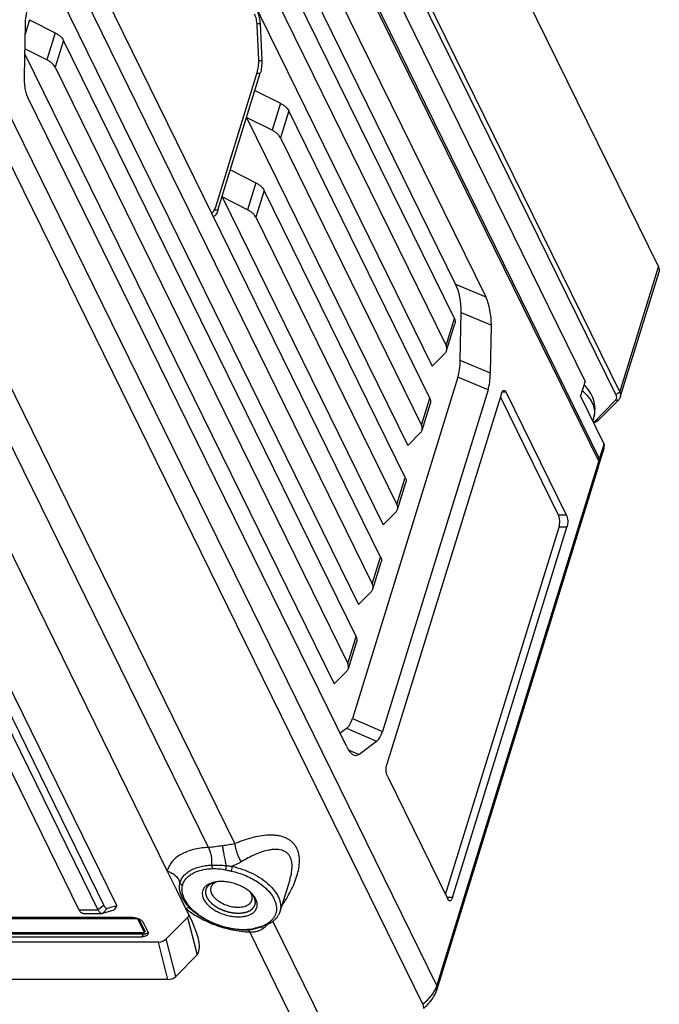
# Model space of a CAD drawing. Header units: millimetres. Extents: x 0 to 420, y 0 to 297.
# Tile 18 of 54: x 130 to 154, y 32 to 70. Entities that reach past the tile are written whole.
import ezdxf

# ---------------------------------------------------------------- set-up
doc = ezdxf.new("R2010")
doc.units = ezdxf.units.MM
doc.header["$LTSCALE"] = 23.1
doc.layers.add('00_COMPONENTS', color=7, linetype='CONTINUOUS')

msp = doc.modelspace()

# ---------------------------------------------------------------- linework, layer by layer
at = {"layer": '00_COMPONENTS', "color": 7}
for p, q in [((137.1859, 95.3817), (154.4048, 60.2933)), ((135.6851, 90.5251), (152.904, 55.4366)), ((135.53, 90.4206), (152.7489, 55.3322)), ((134.8476, 87.8912), (152.0954, 52.7439)), ((152.1263, 52.8512), (134.8812, 87.9928)), ((151.5662, 55.8648), (136.2531, 87.0697)), ((146.5442, 59.6259), (134.5325, 84.1031)), ((135.3658, 84.2821), (147.7102, 59.1268)), ((146.4935, 58.287), (135.1517, 81.3991)), ((133.5186, 81.1479), (145.639, 56.4493)), ((134.829, 80.3546), (146.1707, 57.2425)), ((143.6371, 49.0437), (132.2953, 72.1558)), ((130.6622, 71.9046), (142.7826, 47.206)), ((131.9726, 71.1114), (143.3144, 47.9993)), ((130.0329, 69.868), (129.8612, 69.3124)), ((130.0329, 69.868), (131.0196, 69.3678)), ((129.8289, 67.6738), (129.8689, 69.7036)), ((138.9641, 69.7126), (138.8459, 69.7126)), ((138.9094, 68.325), (138.85, 69.6496)), ((138.9641, 69.7126), (139.0276, 68.2944)), ((131.0196, 69.3678), (130.6968, 68.3233)), ((130.6968, 68.3233), (129.8502, 68.7526)), ((131.3432, 69.0747), (131.0204, 68.0303)), ((142.685, 45.9626), (131.3432, 69.0747)), ((129.8461, 68.5465), (141.8304, 44.1249)), ((131.0204, 68.0303), (142.3622, 44.9182)), ((138.9104, 68.2944), (139.0276, 68.2944)), ((145.8163, 32.4302), (128.5695, 67.5754)), ((137.2457, 62.6271), (138.8549, 67.8344)), ((137.3316, 62.492), (138.9731, 67.8037)), ((138.8454, 67.8037), (138.9731, 67.8037)), ((142.3202, 41.6847), (129.9758, 66.84)), ((138.7664, 67.1349), (139.7531, 66.6347)), ((145.2664, 31.7077), (128.0506, 66.79)), ((139.7531, 66.6347), (139.4303, 65.5902)), ((138.4436, 66.0905), (144.6868, 53.3682)), ((139.4303, 65.5902), (138.4436, 66.0905)), ((140.0767, 66.3416), (139.754, 65.2972)), ((145.5414, 55.2059), (140.0767, 66.3416)), ((139.754, 65.2972), (145.2186, 54.1614)), ((137.8143, 64.0538), (138.801, 63.5536)), ((118.1069, 63.5636), (131.9418, 35.371)), ((138.801, 63.5536), (138.4782, 62.5091)), ((137.4915, 63.0094), (143.7347, 50.2871)), ((138.4782, 62.5091), (137.4915, 63.0094)), ((139.1246, 63.2605), (138.8018, 62.2161)), ((144.5892, 52.1248), (139.1246, 63.2605)), ((137.3316, 62.492), (137.1891, 62.492)), ((138.8018, 62.2161), (144.2665, 51.0804)), ((123.6718, 60.7024), (135.3687, 36.8666)), ((137.9867, 37.9317), (127.0578, 60.2026)), ((152.904, 55.4366), (154.4048, 60.2933)), ((152.9269, 55.2398), (154.4277, 60.0964)), ((136.9609, 37.7809), (126.1614, 59.788)), ((146.5442, 59.6259), (147.7102, 59.1268)), ((146.725, 56.6644), (146.7617, 58.5273)), ((146.7617, 58.5273), (147.9277, 58.0282)), ((146.1707, 57.2425), (146.4935, 58.287)), ((146.1936, 57.0457), (146.5164, 58.0901)), ((147.8911, 56.1702), (147.9277, 58.0282)), ((145.639, 56.4493), (146.1347, 56.9495)), ((147.8911, 56.1702), (146.725, 56.6644)), ((146.6339, 56.0224), (142.5411, 42.7783)), ((147.7999, 55.5282), (146.6339, 56.0224)), ((151.5662, 55.8648), (151.3887, 55.2904)), ((147.7999, 55.5282), (143.7053, 42.2778)), ((148.3173, 55.379), (143.8794, 41.0181)), ((148.4996, 55.433), (148.3383, 55.433)), ((150.8383, 50.6673), (148.4996, 55.433)), ((152.904, 55.4366), (152.7489, 55.3322)), ((145.2186, 54.1614), (145.5414, 55.2059)), ((145.2415, 53.9646), (145.5643, 55.009)), ((150.5313, 50.6673), (148.2793, 55.2563)), ((152.3038, 53.4256), (151.3887, 55.2904)), ((152.72, 55.0978), (151.9339, 54.3045)), ((152.8679, 55.1436), (152.0818, 54.3503)), ((152.8679, 55.1436), (152.72, 55.0978)), ((151.9, 54.4791), (151.8563, 54.3375)), ((151.9002, 54.4797), (151.9, 54.4791)), ((152.0818, 54.3503), (151.9339, 54.3045)), ((144.6868, 53.3682), (145.1826, 53.8684)), ((152.0958, 52.6035), (152.2733, 53.178)), ((152.1263, 52.8512), (152.3038, 53.4256)), ((152.3038, 53.4256), (152.2733, 53.178)), ((145.8391, 32.4986), (152.0954, 52.7439)), ((152.0954, 52.7439), (152.0655, 52.5011)), ((152.0958, 52.6035), (152.1263, 52.8512)), ((145.8093, 32.2558), (152.0655, 52.5011)), ((152.0756, 52.5832), (152.0958, 52.6035)), ((144.2665, 51.0804), (144.5892, 52.1248)), ((144.2894, 50.8835), (144.6121, 51.928)), ((143.7347, 50.2871), (144.2304, 50.7873)), ((150.8383, 50.6673), (150.5313, 50.6673)), ((146.1523, 35.9608), (150.5522, 50.199)), ((146.4214, 35.838), (150.8593, 50.199)), ((150.8593, 50.199), (150.5522, 50.199)), ((143.3144, 47.9993), (143.6371, 49.0437)), ((143.3373, 47.8024), (143.66, 48.8469)), ((142.7826, 47.206), (143.2783, 47.7062)), ((133.4079, 35.5369), (128.3482, 45.8475)), ((142.3622, 44.9182), (142.685, 45.9626)), ((142.3851, 44.7214), (142.7079, 45.7658)), ((127.922, 45.0641), (132.6786, 35.371)), ((128.1546, 45.2208), (132.9113, 35.5277)), ((141.8304, 44.1249), (142.3262, 44.6252)), ((142.5411, 42.7783), (143.7053, 42.2778)), ((142.0603, 42.2142), (142.3184, 42.4045)), ((142.3184, 42.4045), (143.4825, 41.9041)), ((142.7862, 41.3904), (143.4825, 41.9041)), ((142.7862, 41.3904), (142.3911, 41.5596)), ((143.9004, 40.5497), (146.239, 35.7841)), ((137.0832, 37.1002), (137.1077, 36.9641)), ((137.6506, 37.0831), (137.6206, 36.9192)), ((137.8799, 37.0519), (137.8438, 36.8696)), ((135.3687, 36.8666), (135.7227, 36.1451)), ((135.8571, 36.3961), (135.9548, 36.302)), ((140.114, 36.5273), (139.7327, 35.2935)), ((135.7227, 36.1451), (136.0768, 35.4236)), ((132.9113, 35.5277), (132.6786, 35.371)), ((133.045, 35.4296), (133.4079, 35.5369)), ((133.4079, 35.5369), (133.31, 35.3611)), ((146.4214, 35.838), (146.2126, 35.838)), ((131.9418, 35.371), (132.6786, 35.371)), ((132.1032, 35.2266), (132.84, 35.2266)), ((133.045, 35.4296), (132.8697, 35.2309)), ((132.8697, 35.2309), (133.31, 35.3611)), ((136.0768, 35.4236), (136.3274, 34.9129)), ((136.4024, 35.2849), (136.4676, 35.2571)), ((134.2255, 35.0196), (72.8214, 35.0196)), ((134.0357, 35.071), (72.8772, 35.071)), ((134.2298, 35.0336), (134.2255, 35.0196)), ((134.4898, 34.4809), (134.2255, 35.0196)), ((134.506, 34.5331), (134.2684, 35.0172)), ((134.6071, 34.5323), (134.4444, 34.8638)), ((135.3287, 34.238), (136.1517, 35.0685)), ((136.1517, 35.0685), (136.5258, 33.6251)), ((142.1853, 29.376), (139.4628, 34.9238)), ((73.0858, 34.4809), (134.4898, 34.4809)), ((73.2756, 34.4295), (134.434, 34.4295)), ((134.4017, 34.3251), (134.434, 34.4295)), ((134.506, 34.5331), (134.4898, 34.4809)), ((138.3196, 34.5807), (138.2703, 34.595)), ((141.2433, 29.0542), (138.5664, 34.5092)), ((138.8446, 34.65), (138.7391, 34.6399)), ((139.0262, 34.716), (138.9137, 34.6894)), ((135.0249, 34.1179), (72.8234, 34.1179)), ((73.2433, 34.3251), (134.4017, 34.3251)), ((135.3888, 32.6641), (135.0249, 34.1179)), ((135.6925, 32.7843), (135.3287, 34.238)), ((135.6925, 32.7843), (136.5258, 33.6251)), ((135.3888, 32.6641), (73.2182, 32.6641)), ((145.8391, 32.4986), (145.8093, 32.2558)), ((145.8163, 32.4302), (145.7735, 32.1596)), ((145.2664, 31.7077), (145.2945, 31.5474))]:
    msp.add_line(p, q, dxfattribs=at)
for centre, radius, start, end in [((150.1438, 53.9646), 2.0125, 47.28642, 49.37421), ((150.197, 54.0228), 1.9336, 46.67019, 47.27524), ((138.5137, 36.1249), 1.4902, 285.56954, 289.99016), ((138.6745, 34.2841), 0.5397, 50.83721, 51.94447), ((144.3129, 32.9695), 1.5972, 340.26443, 342.85272), ((143.8465, 32.931), 2.0756, 338.18342, 341.01718), ((144.3081, 32.9604), 1.5773, 307.15042, 307.41689)]:
    msp.add_arc(centre, radius, start, end, dxfattribs=at)
for centre, major_axis, ratio, start_param, end_param in [((146.3021, 58.8425), (-0.1298, 1.1164), 0.3953185, -1.9026819, -0.8400712), ((147.4681, 58.3435), (-0.1298, 1.1164), 0.3953185, -1.9026819, -0.8400712), ((146.1122, 57.0811), (-0.1719, 1.4857), 0.3963716, -2.4088281, -1.9006397), ((147.2783, 56.587), (-0.1719, 1.4857), 0.3963716, -2.4088281, -1.9006397), ((142.0211, 43.8423), (-0.1719, 1.4894), 0.3943888, -2.9191679, -2.4109795), ((143.1852, 43.3419), (-0.1719, 1.4894), 0.3943888, -2.9191679, -2.4109795), ((142.5622, 42.468), (-0.1298, 1.1164), 0.3953185, 2.3015214, 3.3641321), ((135.3392, 36.3563), (-0.772, 1.3193), 0.354076, -3.0474965, -2.8724415), ((135.7134, 34.9129), (-0.772, 1.3193), 0.354076, -3.0474965, -1.7750952), ((133.7272, 36.8373), (-1.5152, 2.6656), 0.3552521, -3.340844, -3.0424348), ((134.0911, 35.3835), (-1.5152, 2.6656), 0.3552521, -3.340844, -3.0424348)]:
    msp.add_ellipse(centre, major_axis=major_axis, ratio=ratio, start_param=start_param, end_param=end_param, dxfattribs=at)
for points, knots in [([(129.8689, 69.7036), (129.8709, 69.8047), (129.8824, 69.9534), (129.9166, 70.1434), (129.9397, 70.2324), (129.9528, 70.2747)], [0, 0, 0, 0, 0.5241861, 0.7705565, 1, 1, 1, 1]), ([(138.85, 69.6496), (138.8481, 69.6923), (138.8413, 69.7754), (138.8215, 69.8943), (138.7934, 70.0011), (138.7679, 70.0663), (138.7535, 70.0956)], [0, 0, 0, 0, 0.2792633, 0.5441539, 0.7865899, 1, 1, 1, 1]), ([(138.8675, 70.1586), (138.8819, 70.1293), (138.9074, 70.0641), (138.9356, 69.9573), (138.9553, 69.8384), (138.9621, 69.7553), (138.9641, 69.7126)], [0, 0, 0, 0, 0.2134052, 0.4558462, 0.7207426, 1, 1, 1, 1]), ([(131.0196, 69.3678), (131.0565, 69.349), (131.1261, 69.3086), (131.2181, 69.2376), (131.2919, 69.1604), (131.3291, 69.1034), (131.3432, 69.0747)], [0, 0, 0, 0, 0.2802231, 0.5430922, 0.7837989, 1, 1, 1, 1]), ([(131.0204, 68.0303), (131.0064, 68.059), (130.9691, 68.116), (130.8953, 68.1932), (130.8033, 68.2641), (130.7337, 68.3046), (130.6968, 68.3233)], [0, 0, 0, 0, 0.2162011, 0.4569078, 0.7197769, 1, 1, 1, 1]), ([(138.8549, 67.8344), (138.866, 67.8705), (138.8848, 67.9471), (138.903, 68.0676), (138.9119, 68.1949), (138.9114, 68.2815), (138.9094, 68.325)], [0, 0, 0, 0, 0.2284234, 0.4764536, 0.736434, 1, 1, 1, 1]), ([(139.0276, 68.2944), (139.0296, 68.2509), (139.0301, 68.1643), (139.0213, 68.0369), (139.0031, 67.9164), (138.9842, 67.8398), (138.9731, 67.8037)], [0, 0, 0, 0, 0.2635604, 0.5235464, 0.7715818, 1, 1, 1, 1]), ([(129.9758, 66.84), (129.9631, 66.8658), (129.9392, 66.9212), (129.8975, 67.0441), (129.8581, 67.217), (129.8314, 67.44), (129.8273, 67.595), (129.8289, 67.6738)], [0, 0, 0, 0, 0.1012104, 0.211619, 0.4558683, 0.7227582, 1, 1, 1, 1]), ([(139.7531, 66.6347), (139.79, 66.6159), (139.8596, 66.5755), (139.9516, 66.5045), (140.0254, 66.4273), (140.0627, 66.3703), (140.0767, 66.3416)], [0, 0, 0, 0, 0.2802231, 0.5430922, 0.7837989, 1, 1, 1, 1]), ([(139.754, 65.2972), (139.7399, 65.3259), (139.7027, 65.3829), (139.6288, 65.4601), (139.5368, 65.531), (139.4673, 65.5715), (139.4303, 65.5902)], [0, 0, 0, 0, 0.2162011, 0.4569078, 0.7197769, 1, 1, 1, 1]), ([(138.801, 63.5536), (138.8379, 63.5349), (138.9075, 63.4944), (138.9995, 63.4234), (139.0733, 63.3463), (139.1105, 63.2892), (139.1246, 63.2605)], [0, 0, 0, 0, 0.2802231, 0.5430922, 0.7837989, 1, 1, 1, 1]), ([(137.0896, 62.386), (137.1062, 62.3939), (137.1392, 62.4191), (137.1803, 62.4728), (137.2171, 62.5437), (137.2366, 62.5977), (137.2457, 62.6271)], [0, 0, 0, 0, 0.1875059, 0.4148356, 0.6862949, 1, 1, 1, 1]), ([(137.0978, 62.3693), (137.0992, 62.3718), (137.1044, 62.382), (137.1094, 62.3923), (137.113, 62.4002)], [0, 0, 0, 0, 0.2439801, 1, 1, 1, 1]), ([(137.3316, 62.492), (137.3218, 62.4602), (137.3005, 62.4022), (137.2653, 62.3368), (137.2336, 62.2959), (137.2036, 62.2661), (137.1772, 62.25), (137.1591, 62.2444)], [0, 0, 0, 0, 0.3205469, 0.5934465, 0.7114801, 0.8177128, 1, 1, 1, 1]), ([(138.8018, 62.2161), (138.7878, 62.2448), (138.7505, 62.3018), (138.6767, 62.379), (138.5847, 62.45), (138.5151, 62.4904), (138.4782, 62.5091)], [0, 0, 0, 0, 0.2162011, 0.4569078, 0.7197769, 1, 1, 1, 1]), ([(154.4048, 60.2933), (154.4204, 60.2615), (154.437, 60.2111), (154.4385, 60.1433), (154.4323, 60.1115), (154.4277, 60.0964)], [0, 0, 0, 0, 0.524625, 0.7658594, 1, 1, 1, 1]), ([(146.4935, 58.287), (146.5091, 58.2552), (146.5257, 58.2048), (146.5272, 58.137), (146.5211, 58.1052), (146.5164, 58.0901)], [0, 0, 0, 0, 0.524625, 0.7658594, 1, 1, 1, 1]), ([(146.1347, 56.9495), (146.1483, 56.9632), (146.1722, 56.9931), (146.1882, 57.028), (146.1936, 57.0457)], [0, 0, 0, 0, 0.5100937, 1, 1, 1, 1]), ([(146.1936, 57.0457), (146.1983, 57.0608), (146.2044, 57.0926), (146.203, 57.1604), (146.1863, 57.2108), (146.1707, 57.2425)], [0, 0, 0, 0, 0.2341406, 0.475375, 1, 1, 1, 1]), ([(148.3173, 55.379), (148.3229, 55.3972), (148.335, 55.4297), (148.356, 55.4655), (148.375, 55.4863), (148.3891, 55.497), (148.4038, 55.5036), (148.414, 55.5052), (148.4189, 55.5052)], [0, 0, 0, 0, 0.3318723, 0.6055965, 0.7205901, 0.8224597, 0.9140916, 1, 1, 1, 1]), ([(148.4189, 55.5052), (148.4263, 55.5052), (148.4422, 55.5015), (148.4637, 55.4864), (148.4834, 55.4629), (148.4944, 55.4437), (148.4996, 55.433)], [0, 0, 0, 0, 0.1954425, 0.4179156, 0.6840492, 1, 1, 1, 1]), ([(151.5239, 55.4293), (151.6005, 55.3571), (151.7345, 55.2086), (151.8764, 54.9627), (151.9393, 54.7146), (151.9226, 54.5524), (151.9001, 54.4797)], [0, 0, 0, 0, 0.2946938, 0.5558531, 0.7870769, 1, 1, 1, 1]), ([(151.9003, 54.4799), (151.9333, 54.5877), (151.9637, 54.8153), (151.9048, 55.1531), (151.7527, 55.4622), (151.6069, 55.6405), (151.5256, 55.7226)], [0, 0, 0, 0, 0.2486601, 0.4963171, 0.7453234, 1, 1, 1, 1]), ([(152.904, 55.4366), (152.9196, 55.4049), (152.9362, 55.3545), (152.9377, 55.2867), (152.9315, 55.2549), (152.9269, 55.2398)], [0, 0, 0, 0, 0.524625, 0.7658594, 1, 1, 1, 1]), ([(145.5414, 55.2059), (145.557, 55.1741), (145.5736, 55.1237), (145.5751, 55.0559), (145.5689, 55.0241), (145.5643, 55.009)], [0, 0, 0, 0, 0.524625, 0.7658594, 1, 1, 1, 1]), ([(152.7489, 55.3322), (152.7589, 55.3117), (152.7739, 55.2702), (152.7774, 55.2057), (152.7594, 55.1457), (152.7346, 55.1125), (152.72, 55.0978)], [0, 0, 0, 0, 0.2708594, 0.5172943, 0.754292, 1, 1, 1, 1]), ([(152.9269, 55.2398), (152.9214, 55.2221), (152.9055, 55.1872), (152.8815, 55.1573), (152.8679, 55.1436)], [0, 0, 0, 0, 0.4899063, 1, 1, 1, 1]), ([(151.9339, 54.3045), (151.9307, 54.3013), (151.9171, 54.2883), (151.9018, 54.277), (151.8898, 54.2694)], [0, 0, 0, 0, 0.2419728, 1, 1, 1, 1]), ([(152.0818, 54.3503), (152.0706, 54.3391), (152.0171, 54.2937), (151.9504, 54.266), (151.8982, 54.2521)], [0, 0, 0, 0, 0.2273972, 1, 1, 1, 1]), ([(145.1826, 53.8684), (145.1962, 53.8821), (145.2201, 53.912), (145.236, 53.9469), (145.2415, 53.9646)], [0, 0, 0, 0, 0.5100937, 1, 1, 1, 1]), ([(145.2415, 53.9646), (145.2462, 53.9797), (145.2523, 54.0115), (145.2508, 54.0793), (145.2342, 54.1297), (145.2186, 54.1614)], [0, 0, 0, 0, 0.2341406, 0.475375, 1, 1, 1, 1]), ([(144.5892, 52.1248), (144.6048, 52.093), (144.6215, 52.0427), (144.6229, 51.9748), (144.6168, 51.943), (144.6121, 51.928)], [0, 0, 0, 0, 0.524625, 0.7658594, 1, 1, 1, 1]), ([(144.2304, 50.7873), (144.244, 50.8011), (144.268, 50.8309), (144.2839, 50.8658), (144.2894, 50.8835)], [0, 0, 0, 0, 0.5100937, 1, 1, 1, 1]), ([(144.2894, 50.8835), (144.2941, 50.8986), (144.3002, 50.9304), (144.2987, 50.9982), (144.2821, 51.0486), (144.2665, 51.0804)], [0, 0, 0, 0, 0.2341406, 0.475375, 1, 1, 1, 1]), ([(150.5522, 50.199), (150.5578, 50.217), (150.5672, 50.2553), (150.5796, 50.3371), (150.5827, 50.4428), (150.5707, 50.546), (150.5512, 50.62), (150.5384, 50.6526), (150.5313, 50.6673)], [0, 0, 0, 0, 0.1186565, 0.2475026, 0.5192663, 0.7807558, 0.8973601, 1, 1, 1, 1]), ([(150.8383, 50.6673), (150.8455, 50.6526), (150.8582, 50.62), (150.8777, 50.546), (150.8897, 50.4428), (150.8866, 50.3371), (150.8743, 50.2553), (150.8648, 50.217), (150.8593, 50.199)], [0, 0, 0, 0, 0.1026399, 0.2192442, 0.4807337, 0.7524974, 0.8813435, 1, 1, 1, 1]), ([(143.6371, 49.0437), (143.6527, 49.0119), (143.6693, 48.9616), (143.6708, 48.8937), (143.6647, 48.862), (143.66, 48.8469)], [0, 0, 0, 0, 0.524625, 0.7658594, 1, 1, 1, 1]), ([(143.2783, 47.7062), (143.2919, 47.72), (143.3158, 47.7498), (143.3318, 47.7847), (143.3373, 47.8024)], [0, 0, 0, 0, 0.5100937, 1, 1, 1, 1]), ([(143.3373, 47.8024), (143.3419, 47.8175), (143.348, 47.8493), (143.3466, 47.9171), (143.3299, 47.9675), (143.3144, 47.9993)], [0, 0, 0, 0, 0.2341406, 0.475375, 1, 1, 1, 1]), ([(142.685, 45.9626), (142.7006, 45.9308), (142.7172, 45.8805), (142.7187, 45.8127), (142.7126, 45.7809), (142.7079, 45.7658)], [0, 0, 0, 0, 0.524625, 0.7658594, 1, 1, 1, 1]), ([(142.3262, 44.6252), (142.3398, 44.6389), (142.3637, 44.6687), (142.3797, 44.7036), (142.3851, 44.7214)], [0, 0, 0, 0, 0.5100937, 1, 1, 1, 1]), ([(142.3851, 44.7214), (142.3898, 44.7364), (142.3959, 44.7682), (142.3945, 44.8361), (142.3778, 44.8864), (142.3622, 44.9182)], [0, 0, 0, 0, 0.2341406, 0.475375, 1, 1, 1, 1]), ([(143.9004, 40.5497), (143.8932, 40.5644), (143.8804, 40.597), (143.8609, 40.6711), (143.8489, 40.7743), (143.852, 40.8799), (143.8644, 40.9617), (143.8738, 41), (143.8794, 41.0181)], [0, 0, 0, 0, 0.1026399, 0.2192442, 0.4807337, 0.7524974, 0.8813435, 1, 1, 1, 1]), ([(140.389, 37.7499), (140.3678, 37.7931), (140.3184, 37.8755), (140.2239, 37.9835), (140.1122, 38.0732), (139.942, 38.1695), (139.7483, 38.2284), (139.5442, 38.2564), (139.3251, 38.2661), (139.0399, 38.2445), (138.6917, 38.1759), (138.3379, 38.0708), (138.1039, 37.9811), (137.9867, 37.9317)], [0, 0, 0, 0, 0.054861, 0.1087562, 0.1626076, 0.2172244, 0.33067, 0.390247, 0.4517319, 0.5800666, 0.714897, 0.8551853, 1, 1, 1, 1]), ([(137.5067, 37.847), (137.4132, 37.8361), (137.2321, 37.8078), (137.0499, 37.7865), (136.9609, 37.7809)], [0, 0, 0, 0, 0.5136113, 1, 1, 1, 1]), ([(137.9867, 37.9317), (137.9109, 37.9114), (137.7514, 37.8787), (137.5902, 37.8567), (137.5067, 37.847)], [0, 0, 0, 0, 0.4829866, 1, 1, 1, 1]), ([(137.5067, 37.847), (137.5132, 37.7916), (137.5307, 37.6707), (137.564, 37.4814), (137.6042, 37.282), (137.6347, 37.1483), (137.6506, 37.0831)], [0, 0, 0, 0, 0.2153458, 0.4708692, 0.7413391, 1, 1, 1, 1]), ([(137.9867, 37.9317), (137.9877, 37.9042), (137.9927, 37.8472), (138.0133, 37.7275), (138.0577, 37.5728), (138.1337, 37.3931), (138.199, 37.2794), (138.235, 37.2264)], [0, 0, 0, 0, 0.1089604, 0.2269012, 0.481534, 0.7457907, 1, 1, 1, 1]), ([(136.9609, 37.7809), (136.8588, 37.7769), (136.6608, 37.7602), (136.3771, 37.7064), (136.1194, 37.6256), (135.8922, 37.5188), (135.6992, 37.3876), (135.5441, 37.2336), (135.4303, 37.0592), (135.384, 36.9313), (135.3687, 36.8666)], [0, 0, 0, 0, 0.1558898, 0.3027801, 0.4398962, 0.5670442, 0.684761, 0.7944571, 0.8984828, 1, 1, 1, 1]), ([(136.9609, 37.7809), (136.9728, 37.7602), (136.9951, 37.7152), (137.0336, 37.614), (137.0685, 37.471), (137.0889, 37.2885), (137.0878, 37.1629), (137.0832, 37.1002)], [0, 0, 0, 0, 0.1024832, 0.214854, 0.463247, 0.730745, 1, 1, 1, 1]), ([(140.1354, 37.4094), (140.1182, 37.4445), (140.077, 37.51), (139.9949, 37.5902), (139.8978, 37.6486), (139.7898, 37.6866), (139.6739, 37.7067), (139.5523, 37.711), (139.4265, 37.7019), (139.2522, 37.6736), (139.0302, 37.6121), (138.7643, 37.5079), (138.4974, 37.3783), (138.3224, 37.2791), (138.235, 37.2264)], [0, 0, 0, 0, 0.0555523, 0.1088494, 0.1616107, 0.2152512, 0.2706339, 0.3281366, 0.3878273, 0.4496134, 0.5787575, 0.7142929, 0.8550166, 1, 1, 1, 1]), ([(139.8016, 35.5157), (139.8654, 35.6083), (139.987, 35.7957), (140.1501, 36.0846), (140.2885, 36.378), (140.397, 36.6727), (140.4694, 36.9645), (140.4988, 37.2471), (140.481, 37.4726), (140.4378, 37.6375), (140.4068, 37.7137), (140.389, 37.7499)], [0, 0, 0, 0, 0.140327, 0.2785235, 0.4136665, 0.5445718, 0.6698022, 0.7878601, 0.8977232, 0.9497208, 1, 1, 1, 1]), ([(135.8571, 36.3961), (135.8689, 36.4459), (135.9046, 36.5444), (135.9922, 36.6787), (136.1116, 36.7973), (136.2602, 36.8984), (136.4353, 36.9806), (136.6337, 37.0428), (136.8522, 37.0842), (137.0047, 37.0971), (137.0832, 37.1002)], [0, 0, 0, 0, 0.1015174, 0.2055429, 0.315239, 0.4329559, 0.5601038, 0.6972198, 0.84411, 1, 1, 1, 1]), ([(137.0832, 37.1002), (137.1823, 37.1041), (137.3718, 37.1041), (137.5609, 37.0921), (137.6506, 37.0831)], [0, 0, 0, 0, 0.5236675, 1, 1, 1, 1]), ([(137.6506, 37.0831), (137.6706, 37.0805), (137.7471, 37.0704), (137.8235, 37.0597), (137.8799, 37.0519)], [0, 0, 0, 0, 0.2618273, 1, 1, 1, 1]), ([(138.235, 37.2264), (138.2076, 37.2099), (138.093, 37.1443), (137.9728, 37.0888), (137.8799, 37.0519)], [0, 0, 0, 0, 0.2428242, 1, 1, 1, 1]), ([(137.8799, 37.0519), (138.0193, 37.0213), (138.2931, 36.9431), (138.6804, 36.7794), (139.0296, 36.5758), (139.2819, 36.3758), (139.4496, 36.2028), (139.5844, 36.0342), (139.6864, 35.8558), (139.7445, 35.673), (139.7645, 35.5419), (139.7619, 35.4145), (139.7449, 35.3327), (139.7327, 35.2935)], [0, 0, 0, 0, 0.1526858, 0.3038535, 0.4489627, 0.5840672, 0.646987, 0.7064758, 0.8148459, 0.8643079, 0.9111469, 0.9560777, 1, 1, 1, 1]), ([(140.114, 36.5273), (140.1386, 36.6069), (140.1797, 36.7641), (140.2064, 36.9626), (140.2068, 37.1146), (140.1929, 37.2521), (140.1642, 37.3508), (140.1354, 37.4094)], [0, 0, 0, 0, 0.2772734, 0.5400328, 0.6641641, 0.7824547, 1, 1, 1, 1]), ([(135.3687, 36.8666), (135.4291, 36.8494), (135.5446, 36.8016), (135.6924, 36.693), (135.8026, 36.5561), (135.8454, 36.4496), (135.8571, 36.3961)], [0, 0, 0, 0, 0.2655743, 0.523184, 0.7683048, 1, 1, 1, 1]), ([(135.9548, 36.302), (135.9659, 36.3488), (135.9995, 36.4415), (136.0818, 36.5677), (136.1941, 36.6792), (136.3339, 36.7743), (136.4984, 36.8516), (136.685, 36.9101), (136.8904, 36.949), (137.0338, 36.9612), (137.1077, 36.9641)], [0, 0, 0, 0, 0.1015174, 0.2055429, 0.315239, 0.4329559, 0.5601038, 0.6972198, 0.84411, 1, 1, 1, 1]), ([(137.1077, 36.9641), (137.1986, 36.9677), (137.3711, 36.9622), (137.5415, 36.9363), (137.6206, 36.9192)], [0, 0, 0, 0, 0.529115, 1, 1, 1, 1]), ([(137.6206, 36.9192), (137.6398, 36.915), (137.7142, 36.8986), (137.7885, 36.8818), (137.8438, 36.8696)], [0, 0, 0, 0, 0.2578015, 1, 1, 1, 1]), ([(137.8438, 36.8696), (138.0356, 36.8275), (138.3169, 36.7384), (138.6658, 36.5723), (138.8286, 36.4744), (138.9057, 36.4222)], [0, 0, 0, 0, 0.5088533, 0.7587451, 1, 1, 1, 1]), ([(135.8514, 36.1279), (135.8434, 36.1737), (135.8358, 36.264), (135.8472, 36.3539), (135.8571, 36.3961)], [0, 0, 0, 0, 0.5173834, 1, 1, 1, 1]), ([(136.0403, 35.7795), (136.0179, 35.8252), (135.9802, 35.9156), (135.9455, 36.0522), (135.9357, 36.1814), (135.9458, 36.2637), (135.9548, 36.302)], [0, 0, 0, 0, 0.2832215, 0.542845, 0.7809654, 1, 1, 1, 1]), ([(137.1672, 36.4322), (137.1233, 36.4219), (137.0405, 36.3966), (136.929, 36.3414), (136.8384, 36.2715), (136.7714, 36.1883), (136.7306, 36.0936), (136.7178, 35.9908), (136.7329, 35.8834), (136.7595, 35.814), (136.7765, 35.7795)], [0, 0, 0, 0, 0.1505813, 0.2881087, 0.4136361, 0.5299088, 0.6413692, 0.7535233, 0.8717149, 1, 1, 1, 1]), ([(137.2085, 36.4409), (137.1997, 36.4375), (137.1822, 36.4306), (137.1603, 36.422), (137.1428, 36.4151), (137.1297, 36.4099), (137.1165, 36.4047), (137.1034, 36.3995), (137.0924, 36.3952), (137.0837, 36.3918), (137.0782, 36.3896), (137.0738, 36.3879), (137.0711, 36.3868), (137.0692, 36.3861), (137.0681, 36.3856), (137.0673, 36.385), (137.0662, 36.3842), (137.0645, 36.383), (137.0624, 36.3815), (137.0589, 36.3791), (137.0547, 36.3761), (137.0495, 36.3725), (137.0427, 36.3677), (137.0307, 36.3593), (137.0135, 36.3473), (136.9964, 36.3353), (136.9844, 36.3269), (136.9776, 36.3221), (136.9724, 36.3185), (136.9681, 36.3155), (136.9647, 36.3131), (136.9626, 36.3116), (136.9608, 36.3104), (136.9598, 36.3097), (136.9589, 36.3091), (136.9584, 36.3086), (136.958, 36.308), (136.9571, 36.3069), (136.9558, 36.3052), (136.954, 36.303), (136.9523, 36.3007), (136.95, 36.2978), (136.9459, 36.2926), (136.94, 36.2851), (136.933, 36.2762), (136.926, 36.2673), (136.919, 36.2583), (136.912, 36.2494), (136.905, 36.2405), (136.8992, 36.233), (136.8945, 36.2271), (136.8916, 36.2234), (136.8893, 36.2204), (136.8875, 36.2182), (136.886, 36.2163), (136.885, 36.215), (136.8845, 36.2143), (136.8839, 36.2137), (136.8838, 36.2131), (136.8835, 36.2122), (136.883, 36.2107), (136.8823, 36.2086), (136.8814, 36.206), (136.8803, 36.2026), (136.8788, 36.1983), (136.8765, 36.1914), (136.8737, 36.1828), (136.8702, 36.1725), (136.8668, 36.1623), (136.8633, 36.152), (136.8599, 36.1417), (136.8564, 36.1314), (136.8536, 36.1228), (136.8516, 36.1168), (136.8504, 36.1134), (136.8496, 36.1108), (136.8487, 36.1082), (136.848, 36.1063), (136.8476, 36.105), (136.8474, 36.1044), (136.8472, 36.1037), (136.8473, 36.1028), (136.8473, 36.1016), (136.8474, 36.0997), (136.8474, 36.0974), (136.8475, 36.0937), (136.8476, 36.089), (136.8477, 36.0834), (136.8479, 36.0759), (136.8482, 36.0628), (136.8486, 36.044), (136.8491, 36.0253), (136.8494, 36.0122), (136.8495, 36.0047), (136.8497, 35.9991), (136.8498, 35.9944), (136.8499, 35.9907), (136.8499, 35.9884), (136.85, 35.9865), (136.85, 35.9853), (136.85, 35.9844), (136.8502, 35.9837), (136.8504, 35.9829), (136.8509, 35.9814), (136.8517, 35.9792), (136.8527, 35.9763), (136.8537, 35.9733), (136.855, 35.9693), (136.8574, 35.9624), (136.8607, 35.9526), (136.8647, 35.9407), (136.8687, 35.9289), (136.8727, 35.9171), (136.8781, 35.9013), (136.8848, 35.8815), (136.8901, 35.8658), (136.8928, 35.8579)], [0, 0, 0, 0, 0.03125, 0.0625, 0.078125, 0.09375, 0.109375, 0.125, 0.140625, 0.1484375, 0.15625, 0.1601562, 0.1640625, 0.1660156, 0.1669922, 0.1679688, 0.1699219, 0.171875, 0.1757812, 0.1796875, 0.1875, 0.1953125, 0.203125, 0.21875, 0.25, 0.28125, 0.296875, 0.3046875, 0.3125, 0.3203125, 0.3242188, 0.328125, 0.3300781, 0.3320312, 0.3330078, 0.3339844, 0.3349609, 0.3359375, 0.3398438, 0.34375, 0.3476562, 0.3515625, 0.359375, 0.375, 0.390625, 0.40625, 0.421875, 0.4375, 0.453125, 0.46875, 0.4765625, 0.484375, 0.4882812, 0.4921875, 0.4960938, 0.4980469, 0.4990234, 0.5, 0.5009766, 0.5019531, 0.5039062, 0.5078125, 0.5117188, 0.515625, 0.5234375, 0.53125, 0.546875, 0.5625, 0.578125, 0.59375, 0.609375, 0.625, 0.640625, 0.6484375, 0.6523438, 0.65625, 0.6601562, 0.6640625, 0.6650391, 0.6660156, 0.6669922, 0.6679688, 0.6699219, 0.671875, 0.6757812, 0.6796875, 0.6875, 0.6953125, 0.703125, 0.71875, 0.75, 0.78125, 0.796875, 0.8046875, 0.8125, 0.8203125, 0.8242188, 0.828125, 0.8300781, 0.8320312, 0.8330078, 0.8339844, 0.8349609, 0.8359375, 0.8398438, 0.84375, 0.8476562, 0.8515625, 0.859375, 0.875, 0.890625, 0.90625, 0.921875, 0.9375, 0.96875, 1, 1, 1, 1]), ([(137.2882, 36.4536), (137.2597, 36.4424), (137.2066, 36.4166), (137.1384, 36.3656), (137.0871, 36.3048), (137.0653, 36.2581), (137.058, 36.2345)], [0, 0, 0, 0, 0.2801302, 0.5362338, 0.7734037, 1, 1, 1, 1]), ([(138.6717, 35.9673), (138.6299, 36.0131), (138.534, 36.1007), (138.3682, 36.2135), (138.18, 36.3096), (137.9768, 36.3852), (137.7663, 36.4374), (137.5568, 36.4642), (137.3562, 36.4646), (137.2276, 36.4464), (137.1672, 36.4322)], [0, 0, 0, 0, 0.1137183, 0.236808, 0.3666449, 0.5, 0.633355, 0.7631919, 0.8862816, 1, 1, 1, 1]), ([(138.9057, 36.4222), (139.0043, 36.3554), (139.1838, 36.215), (139.3708, 36.0093), (139.4814, 35.838), (139.5424, 35.7124), (139.5829, 35.5873), (139.6025, 35.464), (139.6006, 35.3441), (139.5771, 35.2291), (139.5323, 35.1207), (139.4668, 35.0203), (139.3817, 34.9292), (139.2782, 34.8485), (139.1575, 34.7788), (139.0694, 34.7414), (139.0231, 34.7245)], [0, 0, 0, 0, 0.1601535, 0.3051266, 0.3714968, 0.4338033, 0.4923757, 0.5478005, 0.6009256, 0.6528244, 0.7047038, 0.7577734, 0.8131122, 0.8715761, 0.9337598, 1, 1, 1, 1]), ([(135.946, 35.8489), (135.9233, 35.8952), (135.8849, 35.9861), (135.8594, 36.0817), (135.8514, 36.1279)], [0, 0, 0, 0, 0.5234471, 1, 1, 1, 1]), ([(137.058, 36.2345), (137.0522, 36.2156), (137.0445, 36.1759), (137.0463, 36.0911), (137.0671, 36.0281), (137.0866, 35.9884)], [0, 0, 0, 0, 0.2341407, 0.4753751, 1, 1, 1, 1]), ([(137.0866, 35.9884), (137.1013, 35.9585), (137.1386, 35.8988), (137.2112, 35.8162), (137.3009, 35.7383), (137.4429, 35.6416), (137.6463, 35.5462), (137.8655, 35.4892), (138.0425, 35.47), (138.1689, 35.4697), (138.287, 35.4833), (138.3936, 35.5105), (138.4861, 35.5508), (138.5619, 35.6034), (138.6187, 35.6673), (138.6426, 35.7171), (138.6504, 35.7424)], [0, 0, 0, 0, 0.054373, 0.1140104, 0.1786176, 0.2474787, 0.3935209, 0.5422961, 0.6144166, 0.6833079, 0.7479523, 0.8076311, 0.8620456, 0.9114641, 0.9568685, 1, 1, 1, 1]), ([(138.6217, 35.9884), (138.6191, 35.9939), (138.6076, 36.0161), (138.5946, 36.0374), (138.584, 36.0531)], [0, 0, 0, 0, 0.2432118, 1, 1, 1, 1]), ([(138.6504, 35.7424), (138.6562, 35.7612), (138.6638, 35.801), (138.662, 35.8858), (138.6412, 35.9487), (138.6217, 35.9884)], [0, 0, 0, 0, 0.2341407, 0.4753751, 1, 1, 1, 1]), ([(138.7349, 35.8579), (138.7335, 35.8606), (138.7307, 35.866), (138.7275, 35.8721), (138.7254, 35.8762), (138.7246, 35.8779), (138.7239, 35.8792), (138.7231, 35.8807), (138.7216, 35.8833), (138.7194, 35.887), (138.716, 35.893), (138.713, 35.8982), (138.7105, 35.9027), (138.7087, 35.9056), (138.7054, 35.9108), (138.7017, 35.9168), (138.6979, 35.9227), (138.6952, 35.9272), (138.6921, 35.9316), (138.6881, 35.9375), (138.684, 35.9434), (138.68, 35.9493), (138.6757, 35.9552), (138.6713, 35.9611), (138.6669, 35.967), (138.6641, 35.9707), (138.6623, 35.9732), (138.6611, 35.9747), (138.6598, 35.9763), (138.6583, 35.9782), (138.6545, 35.9829), (138.6489, 35.99), (138.6438, 35.9962), (138.6413, 35.9993)], [0, 0, 0, 0, 0.0625, 0.125, 0.140625, 0.15625, 0.1640625, 0.171875, 0.1875, 0.21875, 0.25, 0.3125, 0.328125, 0.34375, 0.375, 0.4375, 0.46875, 0.5, 0.53125, 0.5625, 0.625, 0.65625, 0.6875, 0.75, 0.78125, 0.8125, 0.828125, 0.8359375, 0.84375, 0.859375, 0.875, 0.9375, 1, 1, 1, 1]), ([(138.8028, 35.7795), (138.7949, 35.7957), (138.7583, 35.8629), (138.7112, 35.9241), (138.6717, 35.9673)], [0, 0, 0, 0, 0.2355669, 1, 1, 1, 1]), ([(132.9113, 35.5277), (132.9198, 35.5104), (132.9337, 35.4863), (132.9565, 35.4594), (132.9779, 35.4404), (133.0023, 35.428), (133.0273, 35.4259), (133.0392, 35.4279), (133.045, 35.4296)], [0, 0, 0, 0, 0.3219912, 0.4605527, 0.5851082, 0.8002026, 0.8996581, 1, 1, 1, 1]), ([(136.4024, 35.2849), (136.3057, 35.3643), (136.1732, 35.497), (136.0302, 35.6943), (135.9714, 35.7972), (135.946, 35.8489)], [0, 0, 0, 0, 0.5143563, 0.763369, 1, 1, 1, 1]), ([(136.4676, 35.2571), (136.4224, 35.2942), (136.3148, 35.391), (136.1653, 35.5623), (136.0764, 35.706), (136.0403, 35.7795)], [0, 0, 0, 0, 0.2580615, 0.638364, 1, 1, 1, 1]), ([(136.7765, 35.7795), (136.7997, 35.7322), (136.8611, 35.6381), (136.9829, 35.5108), (137.1348, 35.3937), (137.311, 35.2912), (137.5052, 35.2069), (137.71, 35.1442), (137.9178, 35.1052), (138.1208, 35.0914), (138.3116, 35.1035), (138.4832, 35.1411), (138.6294, 35.203), (138.7281, 35.2758), (138.7866, 35.3441), (138.8199, 35.3985), (138.8431, 35.4567), (138.8559, 35.5181), (138.8583, 35.5819), (138.8473, 35.6715), (138.8235, 35.7373), (138.8028, 35.7795)], [0, 0, 0, 0, 0.0572052, 0.1208944, 0.1904475, 0.2645926, 0.3416343, 0.4196389, 0.4965981, 0.5705847, 0.6399169, 0.7033449, 0.7602815, 0.811094, 0.8347251, 0.8575447, 0.8799486, 0.9023706, 0.9252431, 0.9489571, 1, 1, 1, 1]), ([(136.8928, 35.8579), (136.8992, 35.8478), (136.9088, 35.8327), (136.9216, 35.8126), (136.9312, 35.7975), (136.9392, 35.7849), (136.9456, 35.7749), (136.9504, 35.7673), (136.9552, 35.7598), (136.9592, 35.7535), (136.9624, 35.7484), (136.9648, 35.7447), (136.9668, 35.7415), (136.9682, 35.7393), (136.969, 35.7381), (136.9695, 35.7371), (136.9704, 35.7362), (136.9715, 35.735), (136.9735, 35.7329), (136.9764, 35.7299), (136.9798, 35.7262), (136.9843, 35.7214), (136.99, 35.7154), (136.9968, 35.7081), (137.0036, 35.7008), (137.0127, 35.6912), (137.024, 35.6791), (137.0377, 35.6645), (137.049, 35.6524), (137.0581, 35.6428), (137.0638, 35.6367), (137.0683, 35.6319), (137.0717, 35.6282), (137.0745, 35.6252), (137.0765, 35.6231), (137.0777, 35.6219), (137.0785, 35.621), (137.0796, 35.6202), (137.081, 35.619), (137.0835, 35.6171), (137.0871, 35.6143), (137.0914, 35.6109), (137.0971, 35.6065), (137.1042, 35.6009), (137.1156, 35.592), (137.1299, 35.5808), (137.147, 35.5674), (137.1641, 35.554), (137.1784, 35.5429), (137.1898, 35.534), (137.1969, 35.5284), (137.2026, 35.5239), (137.2069, 35.5206), (137.2105, 35.5178), (137.213, 35.5158), (137.2144, 35.5147), (137.2154, 35.5138), (137.2168, 35.5131), (137.2184, 35.5121), (137.2214, 35.5104), (137.2256, 35.5079), (137.2307, 35.5049), (137.2375, 35.5009), (137.246, 35.496), (137.2596, 35.488), (137.2765, 35.478), (137.2969, 35.4661), (137.3172, 35.4542), (137.3342, 35.4442), (137.3477, 35.4362), (137.3562, 35.4313), (137.363, 35.4273), (137.3681, 35.4243), (137.3723, 35.4218), (137.3753, 35.4201), (137.377, 35.4191), (137.3782, 35.4183), (137.3796, 35.4177), (137.3815, 35.4169), (137.3847, 35.4155), (137.3893, 35.4135), (137.3948, 35.4111), (137.4022, 35.4079), (137.4114, 35.4039), (137.4261, 35.3975), (137.4445, 35.3894), (137.4666, 35.3798), (137.4887, 35.3702), (137.5071, 35.3622), (137.5218, 35.3558), (137.531, 35.3517), (137.5384, 35.3485), (137.5439, 35.3461), (137.5485, 35.3441), (137.5517, 35.3427), (137.5536, 35.3419), (137.5549, 35.3413), (137.5564, 35.3409), (137.5583, 35.3403), (137.5617, 35.3392), (137.5666, 35.3377), (137.5724, 35.3359), (137.5802, 35.3336), (137.5899, 35.3306), (137.6055, 35.3258), (137.6249, 35.3198), (137.6482, 35.3127), (137.6715, 35.3055), (137.691, 35.2995), (137.7065, 35.2947), (137.7162, 35.2918), (137.724, 35.2894), (137.7298, 35.2876), (137.7347, 35.2861), (137.7381, 35.285), (137.74, 35.2845), (137.7415, 35.2839), (137.743, 35.2837), (137.7449, 35.2833), (137.7484, 35.2827), (137.7533, 35.2818), (137.7592, 35.2807), (137.7671, 35.2792), (137.777, 35.2773), (137.7928, 35.2744), (137.8125, 35.2707), (137.8361, 35.2663), (137.8598, 35.2618), (137.8795, 35.2581), (137.8953, 35.2552), (137.9052, 35.2533), (137.9131, 35.2518), (137.919, 35.2507), (137.9239, 35.2498), (137.9274, 35.2492), (137.9293, 35.2488), (137.9308, 35.2485), (137.9323, 35.2484), (137.9342, 35.2483), (137.9377, 35.2481), (137.9426, 35.2478), (137.9484, 35.2474), (137.9563, 35.2469), (137.9661, 35.2462), (137.9817, 35.2452), (138.0013, 35.2439), (138.0248, 35.2424), (138.0483, 35.2409), (138.0679, 35.2396), (138.0836, 35.2386), (138.0934, 35.2379), (138.1012, 35.2374), (138.1071, 35.237), (138.112, 35.2367), (138.1155, 35.2365), (138.1174, 35.2364), (138.1189, 35.2362), (138.1202, 35.2364), (138.122, 35.2365), (138.1252, 35.2367), (138.1297, 35.237), (138.1351, 35.2374), (138.1423, 35.2379), (138.1513, 35.2385), (138.1658, 35.2395), (138.1838, 35.2407), (138.2054, 35.2422), (138.2271, 35.2437), (138.2451, 35.2449), (138.2595, 35.2459), (138.2685, 35.2465), (138.2757, 35.247), (138.2812, 35.2474), (138.2857, 35.2477), (138.2888, 35.2479), (138.2906, 35.248), (138.292, 35.248), (138.2932, 35.2484), (138.2948, 35.2487), (138.2976, 35.2494), (138.3017, 35.2503), (138.3065, 35.2514), (138.3129, 35.2528), (138.321, 35.2547), (138.3339, 35.2576), (138.35, 35.2612), (138.3694, 35.2656), (138.3855, 35.2693), (138.3984, 35.2722), (138.4081, 35.2744), (138.4178, 35.2766), (138.4259, 35.2784), (138.4323, 35.2799), (138.4372, 35.281), (138.4412, 35.2819), (138.444, 35.2825), (138.4456, 35.2829), (138.4469, 35.2831), (138.4479, 35.2836), (138.4492, 35.2842), (138.4516, 35.2852), (138.455, 35.2867), (138.4591, 35.2885), (138.4646, 35.2909), (138.4714, 35.2938), (138.4795, 35.2974), (138.4877, 35.301), (138.4986, 35.3057), (138.5122, 35.3116), (138.5259, 35.3176), (138.5368, 35.3223), (138.5449, 35.3259), (138.5531, 35.3294), (138.5599, 35.3324), (138.5654, 35.3348), (138.5688, 35.3363), (138.5715, 35.3374), (138.5735, 35.3383), (138.5752, 35.3391), (138.5766, 35.3397), (138.5777, 35.3401), (138.5784, 35.3407), (138.5795, 35.3415), (138.5808, 35.3426), (138.5825, 35.3438), (138.5846, 35.3454), (138.5873, 35.3474), (138.5916, 35.3507), (138.597, 35.3548), (138.6034, 35.3597), (138.6099, 35.3646), (138.6185, 35.3711), (138.6292, 35.3792), (138.64, 35.3874), (138.6486, 35.3939), (138.655, 35.3988), (138.6615, 35.4037), (138.6668, 35.4077), (138.6711, 35.411), (138.6738, 35.413), (138.676, 35.4147), (138.6776, 35.4159), (138.6789, 35.4169), (138.6799, 35.4176), (138.6804, 35.418), (138.6809, 35.4183), (138.6811, 35.4187), (138.6814, 35.4192), (138.6821, 35.42), (138.6829, 35.4213), (138.684, 35.4227), (138.6854, 35.4247), (138.6872, 35.4271), (138.69, 35.431), (138.6936, 35.4359), (138.6978, 35.4418), (138.7021, 35.4476), (138.7078, 35.4554), (138.7149, 35.4652), (138.722, 35.475), (138.7276, 35.4828), (138.7319, 35.4886), (138.7361, 35.4945), (138.7397, 35.4994), (138.7425, 35.5033), (138.7443, 35.5057), (138.7457, 35.5077), (138.7468, 35.5091), (138.7477, 35.5104), (138.7483, 35.5112), (138.7486, 35.5117), (138.749, 35.5121), (138.749, 35.5125), (138.7492, 35.513), (138.7495, 35.514), (138.7499, 35.5154), (138.7504, 35.5171), (138.7511, 35.5193), (138.752, 35.5221), (138.7533, 35.5265), (138.755, 35.5321), (138.757, 35.5388), (138.7591, 35.5455), (138.7618, 35.5544), (138.7652, 35.5655), (138.7685, 35.5767), (138.7712, 35.5856), (138.7733, 35.5923), (138.7753, 35.5989), (138.777, 35.6045), (138.7783, 35.609), (138.7792, 35.6117), (138.7799, 35.614), (138.7804, 35.6156), (138.7808, 35.617), (138.7811, 35.618), (138.7813, 35.6186), (138.7814, 35.619), (138.7814, 35.6194), (138.7814, 35.62), (138.7813, 35.6211), (138.7813, 35.6226), (138.7812, 35.6244), (138.7811, 35.6268), (138.781, 35.6299), (138.7808, 35.6347), (138.7806, 35.6407), (138.7803, 35.648), (138.78, 35.6552), (138.7797, 35.6649), (138.7792, 35.677), (138.7788, 35.6891), (138.7784, 35.6987), (138.7781, 35.706), (138.7778, 35.7132), (138.7776, 35.7193), (138.7774, 35.7241), (138.7773, 35.7271), (138.7772, 35.7296), (138.7772, 35.7314), (138.7771, 35.7329), (138.7771, 35.7339), (138.777, 35.7346), (138.7771, 35.735), (138.7768, 35.7355), (138.7766, 35.7361), (138.7762, 35.7372), (138.7757, 35.7388), (138.775, 35.7408), (138.7742, 35.7433), (138.7731, 35.7465), (138.7713, 35.7516), (138.7691, 35.758), (138.7665, 35.7657), (138.7639, 35.7734), (138.7603, 35.7836), (138.756, 35.7964), (138.7507, 35.8118), (138.7437, 35.8323), (138.7384, 35.8476), (138.7349, 35.8579)], [0, 0, 0, 0, 0.015625, 0.0234375, 0.03125, 0.0390625, 0.0429688, 0.046875, 0.0507812, 0.0546875, 0.0566406, 0.0585938, 0.0605469, 0.0615234, 0.0620117, 0.0625, 0.0629883, 0.0634766, 0.0644531, 0.0664062, 0.0683594, 0.0703125, 0.0742188, 0.078125, 0.0820312, 0.0859375, 0.09375, 0.1015625, 0.109375, 0.1132812, 0.1171875, 0.1191406, 0.1210938, 0.1230469, 0.1240234, 0.1245117, 0.125, 0.1254883, 0.1259766, 0.1269531, 0.1289062, 0.1308594, 0.1328125, 0.1367188, 0.140625, 0.1484375, 0.15625, 0.1640625, 0.171875, 0.1757812, 0.1796875, 0.1816406, 0.1835938, 0.1855469, 0.1865234, 0.1870117, 0.1875, 0.1879883, 0.1884766, 0.1894531, 0.1914062, 0.1933594, 0.1953125, 0.1992188, 0.203125, 0.2109375, 0.21875, 0.2265625, 0.234375, 0.2382812, 0.2421875, 0.2441406, 0.2460938, 0.2480469, 0.2490234, 0.2495117, 0.25, 0.2504883, 0.2509766, 0.2519531, 0.2539062, 0.2558594, 0.2578125, 0.2617188, 0.265625, 0.2734375, 0.28125, 0.2890625, 0.296875, 0.3007812, 0.3046875, 0.3066406, 0.3085938, 0.3105469, 0.3115234, 0.3120117, 0.3125, 0.3129883, 0.3134766, 0.3144531, 0.3164062, 0.3183594, 0.3203125, 0.3242188, 0.328125, 0.3359375, 0.34375, 0.3515625, 0.359375, 0.3632812, 0.3671875, 0.3691406, 0.3710938, 0.3730469, 0.3740234, 0.3745117, 0.375, 0.3754883, 0.3759766, 0.3769531, 0.3789062, 0.3808594, 0.3828125, 0.3867188, 0.390625, 0.3984375, 0.40625, 0.4140625, 0.421875, 0.4257812, 0.4296875, 0.4316406, 0.4335938, 0.4355469, 0.4365234, 0.4370117, 0.4375, 0.4379883, 0.4384766, 0.4394531, 0.4414062, 0.4433594, 0.4453125, 0.4492188, 0.453125, 0.4609375, 0.46875, 0.4765625, 0.484375, 0.4882812, 0.4921875, 0.4941406, 0.4960938, 0.4980469, 0.4990234, 0.4995117, 0.5, 0.5004883, 0.5009766, 0.5019531, 0.5039062, 0.5058594, 0.5078125, 0.5117188, 0.515625, 0.5234375, 0.53125, 0.5390625, 0.546875, 0.5507812, 0.5546875, 0.5566406, 0.5585938, 0.5605469, 0.5615234, 0.5620117, 0.5625, 0.5629883, 0.5634766, 0.5644531, 0.5664062, 0.5683594, 0.5703125, 0.5742188, 0.578125, 0.5859375, 0.59375, 0.6015625, 0.6054688, 0.609375, 0.6132812, 0.6171875, 0.6191406, 0.6210938, 0.6230469, 0.6240234, 0.6245117, 0.625, 0.6254883, 0.6259766, 0.6269531, 0.6289062, 0.6308594, 0.6328125, 0.6367188, 0.640625, 0.6445312, 0.6484375, 0.65625, 0.6640625, 0.6679688, 0.671875, 0.6757812, 0.6796875, 0.6816406, 0.6835938, 0.6845703, 0.6855469, 0.6865234, 0.6870117, 0.6875, 0.6879883, 0.6884766, 0.6894531, 0.6904297, 0.6914062, 0.6933594, 0.6953125, 0.6992188, 0.703125, 0.7070312, 0.7109375, 0.71875, 0.7265625, 0.7304688, 0.734375, 0.7382812, 0.7421875, 0.7441406, 0.7460938, 0.7470703, 0.7480469, 0.7490234, 0.7495117, 0.7497559, 0.75, 0.7502441, 0.7504883, 0.7509766, 0.7519531, 0.7529297, 0.7539062, 0.7558594, 0.7578125, 0.7617188, 0.765625, 0.7695312, 0.7734375, 0.78125, 0.7890625, 0.7929688, 0.796875, 0.8007812, 0.8046875, 0.8066406, 0.8085938, 0.8095703, 0.8105469, 0.8115234, 0.8120117, 0.8122559, 0.8125, 0.8127441, 0.8129883, 0.8134766, 0.8144531, 0.8154297, 0.8164062, 0.8183594, 0.8203125, 0.8242188, 0.828125, 0.8320312, 0.8359375, 0.84375, 0.8515625, 0.8554688, 0.859375, 0.8632812, 0.8671875, 0.8691406, 0.8710938, 0.8720703, 0.8730469, 0.8740234, 0.8745117, 0.8747559, 0.875, 0.8752441, 0.8754883, 0.8759766, 0.8769531, 0.8779297, 0.8789062, 0.8808594, 0.8828125, 0.8867188, 0.890625, 0.8945312, 0.8984375, 0.90625, 0.9140625, 0.9179688, 0.921875, 0.9257812, 0.9296875, 0.9316406, 0.9335938, 0.9345703, 0.9355469, 0.9365234, 0.9370117, 0.9372559, 0.9375, 0.9377441, 0.9379883, 0.9384766, 0.9394531, 0.9404297, 0.9414062, 0.9433594, 0.9453125, 0.9492188, 0.953125, 0.9570312, 0.9609375, 0.96875, 0.9765625, 0.984375, 1, 1, 1, 1]), ([(146.3197, 35.7118), (146.3123, 35.7118), (146.2964, 35.7155), (146.2749, 35.7307), (146.2552, 35.7541), (146.2443, 35.7733), (146.239, 35.7841)], [0, 0, 0, 0, 0.1954425, 0.4179156, 0.6840492, 1, 1, 1, 1]), ([(146.4214, 35.838), (146.4158, 35.8199), (146.4036, 35.7874), (146.3827, 35.7515), (146.3636, 35.7307), (146.3495, 35.72), (146.3348, 35.7134), (146.3246, 35.7118), (146.3197, 35.7118)], [0, 0, 0, 0, 0.3318723, 0.6055965, 0.7205901, 0.8224597, 0.9140916, 1, 1, 1, 1]), ([(132.1032, 35.2266), (132.0959, 35.2266), (132.081, 35.2282), (132.0507, 35.2382), (132.0135, 35.2642), (131.9742, 35.3111), (131.9523, 35.3496), (131.9418, 35.371)], [0, 0, 0, 0, 0.0963108, 0.1962834, 0.4185239, 0.6843819, 1, 1, 1, 1]), ([(132.6786, 35.371), (132.6892, 35.3496), (132.711, 35.3111), (132.7504, 35.2642), (132.7876, 35.2382), (132.8178, 35.2282), (132.8327, 35.2266), (132.84, 35.2266)], [0, 0, 0, 0, 0.3156181, 0.5814761, 0.8037166, 0.9036892, 1, 1, 1, 1]), ([(132.84, 35.2266), (132.8425, 35.2266), (132.8525, 35.2269), (132.8625, 35.2288), (132.8697, 35.2309)], [0, 0, 0, 0, 0.2475277, 1, 1, 1, 1]), ([(136.0768, 35.4236), (136.1015, 35.4333), (136.149, 35.4486), (136.1988, 35.4547), (136.222, 35.4546)], [0, 0, 0, 0, 0.533533, 1, 1, 1, 1]), ([(136.0768, 35.4236), (136.1577, 35.3571), (136.33, 35.2295), (136.6091, 35.0585), (136.9105, 34.9064), (137.2291, 34.7755), (137.5592, 34.6683), (138.0027, 34.5605), (138.3421, 34.5178), (138.5664, 34.5092)], [0, 0, 0, 0, 0.1165977, 0.2383357, 0.3639771, 0.4921367, 0.6213383, 0.7500692, 1, 1, 1, 1]), ([(138.3196, 34.5807), (138.1469, 34.5873), (137.7967, 34.6314), (137.2884, 34.7758), (136.8146, 34.9907), (136.5297, 35.1803), (136.4024, 35.2849)], [0, 0, 0, 0, 0.2500848, 0.5079905, 0.761753, 1, 1, 1, 1]), ([(138.2703, 34.595), (138.1079, 34.6012), (137.7786, 34.6427), (137.3006, 34.7784), (136.8551, 34.9805), (136.5872, 35.1588), (136.4676, 35.2571)], [0, 0, 0, 0, 0.2500848, 0.5079905, 0.761753, 1, 1, 1, 1]), ([(139.7327, 35.2935), (139.7225, 35.2603), (139.6964, 35.195), (139.6419, 35.1032), (139.5722, 35.0181), (139.4574, 34.9118), (139.2767, 34.8001), (139.1137, 34.7405), (139.0262, 34.716)], [0, 0, 0, 0, 0.1095443, 0.2209039, 0.3357506, 0.4555023, 0.7133794, 1, 1, 1, 1]), ([(134.0357, 35.071), (134.0778, 35.071), (134.1632, 35.0595), (134.2636, 35.0227), (134.3358, 34.9807), (134.3818, 34.9452), (134.4187, 34.9066), (134.4373, 34.8781), (134.4444, 34.8638)], [0, 0, 0, 0, 0.2643131, 0.535856, 0.66592, 0.787929, 0.8996512, 1, 1, 1, 1]), ([(139.0783, 34.6446), (139.0939, 34.6557), (139.1555, 34.7025), (139.212, 34.7558), (139.2517, 34.7983)], [0, 0, 0, 0, 0.2484688, 1, 1, 1, 1]), ([(134.6185, 34.4339), (134.616, 34.4256), (134.6088, 34.4095), (134.5863, 34.3798), (134.543, 34.3499), (134.477, 34.3292), (134.4278, 34.3251), (134.4017, 34.3251)], [0, 0, 0, 0, 0.0998566, 0.2032645, 0.4308062, 0.6965895, 1, 1, 1, 1]), ([(134.434, 34.4295), (134.4534, 34.4295), (134.4906, 34.4319), (134.5559, 34.4461), (134.6003, 34.469), (134.6213, 34.4902)], [0, 0, 0, 0, 0.2891678, 0.5537161, 1, 1, 1, 1]), ([(134.6071, 34.5323), (134.6149, 34.5164), (134.6232, 34.4912), (134.6239, 34.4573), (134.6209, 34.4414), (134.6185, 34.4339)], [0, 0, 0, 0, 0.5246238, 0.7658595, 1, 1, 1, 1]), ([(138.7391, 34.6399), (138.7089, 34.6316), (138.6413, 34.6165), (138.4852, 34.5946), (138.3585, 34.5917), (138.2703, 34.595)], [0, 0, 0, 0, 0.1989835, 0.4392849, 1, 1, 1, 1]), ([(138.8446, 34.65), (138.8097, 34.6373), (138.7325, 34.6145), (138.6065, 34.5913), (138.4665, 34.579), (138.3692, 34.5788), (138.3196, 34.5807)], [0, 0, 0, 0, 0.209218, 0.4526198, 0.7204022, 1, 1, 1, 1]), ([(138.5664, 34.5092), (138.5635, 34.5164), (138.5522, 34.5426), (138.5387, 34.568), (138.5271, 34.5852)], [0, 0, 0, 0, 0.2718367, 1, 1, 1, 1]), ([(138.5664, 34.5092), (138.6112, 34.5066), (138.7014, 34.5079), (138.835, 34.5299), (138.9632, 34.5738), (139.0418, 34.6186), (139.0783, 34.6446)], [0, 0, 0, 0, 0.2496428, 0.5002838, 0.7509163, 1, 1, 1, 1]), ([(138.9137, 34.6894), (138.8995, 34.6855), (138.8413, 34.669), (138.7833, 34.652), (138.7391, 34.6399)], [0, 0, 0, 0, 0.2427321, 1, 1, 1, 1]), ([(139.0262, 34.716), (139.0118, 34.7107), (138.9514, 34.6882), (138.891, 34.6659), (138.8446, 34.65)], [0, 0, 0, 0, 0.2384996, 1, 1, 1, 1]), ([(139.0783, 34.6446), (139.0729, 34.65), (139.0527, 34.6702), (139.0315, 34.6894), (139.0153, 34.7025)], [0, 0, 0, 0, 0.2683398, 1, 1, 1, 1]), ([(145.2664, 31.7077), (145.3947, 31.8055), (145.617, 32.0212), (145.7699, 32.2932), (145.8163, 32.4302)], [0, 0, 0, 0, 0.5271201, 1, 1, 1, 1]), ([(145.2945, 31.5474), (145.4026, 31.6309), (145.592, 31.8155), (145.7271, 32.0438), (145.7735, 32.1596)], [0, 0, 0, 0, 0.5228026, 1, 1, 1, 1])]:
    msp.add_open_spline(points, degree=3, knots=knots, dxfattribs=at)

doc.saveas('drawing.dxf')
